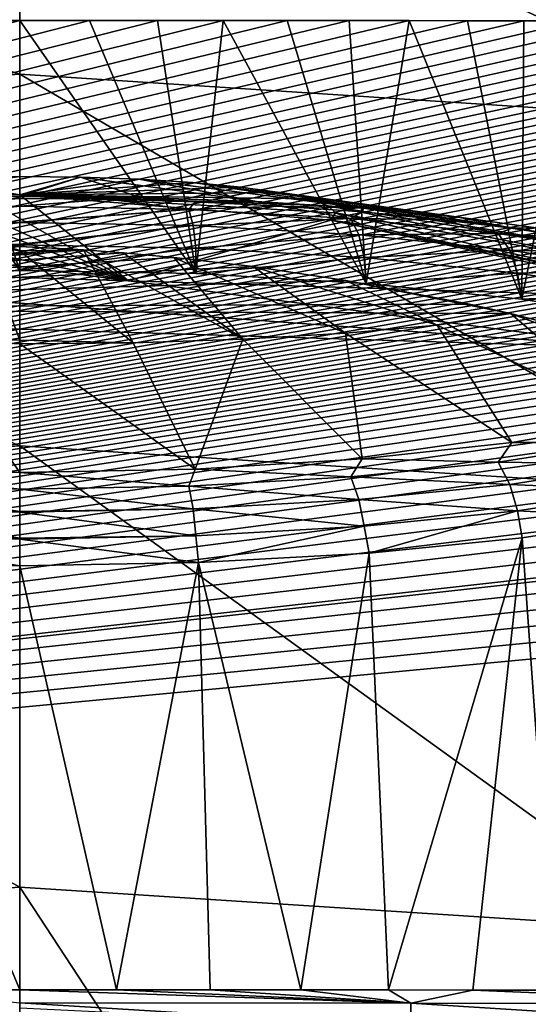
# Model space of a CAD drawing. Header units: metres. Extents: x -26 to 26, y -119 to 32.
# Tile 169 of 208: x 0 to 1.73, y -2.47 to 0.89. Entities that reach past the tile are written whole.
import ezdxf

# ---------------------------------------------------------------- set-up
doc = ezdxf.new("R2010")
doc.units = ezdxf.units.M
doc.layers.add('solid_13_411_041_XXX', color=7, linetype='CONTINUOUS')

msp = doc.modelspace()

# ---------------------------------------------------------------- linework, layer by layer
at = {"layer": 'solid_13_411_041_XXX'}
for points in [[(-4.467282, -25.673998, 3.756081), (-4.878562, 25.624779, 3.756081), (0, 25.636683, 3.756081)], [(-3.084597, -25.679379, 3.756081), (-4.467282, -25.673998, 3.756081), (0, 25.636683, 3.756081)], [(-1.598304, -25.683008, 3.756081), (-3.084597, -25.679379, 3.756081), (0, 25.636683, 3.756081)], [(0, -25.68432, 3.756081), (-1.598304, -25.683008, 3.756081), (0, 25.636683, 3.756081)], [(0, -25.68432, 3.756081), (0, 25.636683, 3.756081), (4.878562, 25.624779, 3.756081)], [(1.306731, -25.683424, 3.756081), (0, -25.68432, 3.756081), (4.878562, 25.624779, 3.756081)], [(2.539918, -25.681011, 3.756081), (1.306731, -25.683424, 3.756081), (4.878562, 25.624779, 3.756081)], [(0, 0.699324, 117.439095), (0, 1.70799, 115.245476), (-2.633187, 1.538023, 115.215508)], [(2.553247, 0.534518, 117.410034), (2.633187, 1.538023, 115.215508), (0, 1.70799, 115.245476)], [(2.553247, 0.534518, 117.410034), (0, 1.70799, 115.245476), (0, 0.699324, 117.439095)], [(0, 0.699324, 117.439095), (-2.633187, 1.538023, 115.215508), (-2.553247, 0.534518, 117.410034)], [(-14.065224, -2.788286, 123.246666), (0.000013, 0.883193, 125.817467), (0.237922, 0.883164, 125.817444)], [(-0.293137, 0.883155, 125.817436), (0.000013, 0.883193, 125.817467), (-14.065224, -2.788286, 123.246666)], [(-14.065224, -2.788286, 123.246666), (0.237922, 0.883164, 125.817444), (0.46914, 0.883093, 125.81739)], [(-14.065224, -2.788286, 123.246666), (0.46914, 0.883093, 125.81739), (0.693643, 0.882978, 125.817314)], [(-14.065224, -2.788286, 123.246666), (0.693643, 0.882978, 125.817314), (0.911419, 0.88282, 125.8172)], [(-14.065224, -2.788286, 123.246666), (0.911419, 0.88282, 125.8172), (1.122681, 0.882628, 125.81707)], [(-14.065224, -2.788286, 123.246666), (1.122681, 0.882628, 125.81707), (1.327425, 0.882402, 125.81691)], [(-14.065224, -2.788286, 123.246666), (1.327425, 0.882402, 125.81691), (1.525748, 0.882148, 125.816734)], [(-14.065224, -2.788286, 123.246666), (1.525748, 0.882148, 125.816734), (1.717789, 0.88187, 125.816536)], [(-14.065224, -2.788286, 123.246666), (1.717789, 0.88187, 125.816536), (1.903513, 0.881567, 125.816322)], [(-14.065224, -2.788286, 123.246666), (1.903513, 0.881567, 125.816322), (2.083126, 0.881247, 125.816101)], [(-14.065224, -2.788286, 123.246666), (2.083126, 0.881247, 125.816101), (2.256595, 0.880909, 125.815865)], [(-14.065224, -2.788286, 123.246666), (2.256595, 0.880909, 125.815865), (2.424057, 0.880557, 125.81562)], [(-14.065224, -2.788286, 123.246666), (2.424057, 0.880557, 125.81562), (2.585541, 0.880196, 125.815369)], [(-14.065224, -2.788286, 123.246666), (2.585541, 0.880196, 125.815369), (2.741132, 0.879823, 125.815102)], [(-14.065224, -2.788286, 123.246666), (2.741132, 0.879823, 125.815102), (2.891288, 0.879446, 125.814842)], [(-14.065224, -2.788286, 123.246666), (2.891288, 0.879446, 125.814842), (3.035734, 0.879062, 125.814575)], [(-14.065224, -2.788286, 123.246666), (3.035734, 0.879062, 125.814575), (3.175687, 0.878673, 125.814301)], [(-14.065224, -2.788286, 123.246666), (3.175687, 0.878673, 125.814301), (3.31143, 0.878279, 125.814026)], [(-14.065224, -2.788286, 123.246666), (3.31143, 0.878279, 125.814026), (3.443292, 0.87788, 125.813744)], [(-14.065224, -2.788286, 123.246666), (3.443292, 0.87788, 125.813744), (3.572529, 0.877475, 125.813461)], [(-14.065224, -2.788286, 123.246666), (3.572529, 0.877475, 125.813461), (3.69879, 0.877064, 125.813171)], [(-14.065224, -2.788286, 123.246666), (3.69879, 0.877064, 125.813171), (3.82346, 0.876645, 125.812881)], [(-14.065224, -2.788286, 123.246666), (3.82346, 0.876645, 125.812881), (3.946787, 0.876217, 125.812576)], [(-14.065224, -2.788286, 123.246666), (3.946787, 0.876217, 125.812576), (4.068879, 0.875779, 125.812271)], [(-14.065224, -2.788286, 123.246666), (4.068879, 0.875779, 125.812271), (4.190372, 0.875331, 125.811958)], [(-14.065224, -2.788286, 123.246666), (4.190372, 0.875331, 125.811958), (4.311061, 0.874873, 125.811638)], [(-14.065224, -2.788286, 123.246666), (4.311061, 0.874873, 125.811638), (4.430431, 0.874407, 125.81131)], [(-14.065224, -2.788286, 123.246666), (4.430431, 0.874407, 125.81131), (4.54841, 0.873934, 125.810982)], [(-14.065224, -2.788286, 123.246666), (4.54841, 0.873934, 125.810982), (4.665134, 0.873454, 125.810646)], [(-14.065224, -2.788286, 123.246666), (4.665134, 0.873454, 125.810646), (4.780481, 0.872969, 125.810303)], [(-14.065224, -2.788286, 123.246666), (4.780481, 0.872969, 125.810303), (4.89464, 0.872476, 125.809959)], [(-14.065224, -2.788286, 123.246666), (4.89464, 0.872476, 125.809959), (5.008424, 0.871974, 125.809608)], [(-0.600801, 0.020237, 130.710678), (0, 0.031339, 130.648743), (-0.587893, 0.883038, 125.817352)], [(-0.587893, 0.883038, 125.817352), (0, 0.031339, 130.648743), (-0.293137, 0.883155, 125.817436)], [(-0.293137, 0.883155, 125.817436), (0, 0.031339, 130.648743), (0.000013, 0.883193, 125.817467)], [(0.60081, 0.020237, 130.710678), (0.000013, 0.883193, 125.817467), (0, 0.031339, 130.648743)], [(0.60081, 0.020237, 130.710678), (0.237922, 0.883164, 125.817444), (0.000013, 0.883193, 125.817467)], [(0.60081, 0.020237, 130.710678), (0.46914, 0.883093, 125.81739), (0.237922, 0.883164, 125.817444)], [(0.60081, 0.020237, 130.710678), (0.693643, 0.882978, 125.817314), (0.46914, 0.883093, 125.81739)], [(0.60081, 0.020237, 130.710678), (1.180846, -0.012981, 130.896103), (0.693643, 0.882978, 125.817314)], [(1.180846, -0.012981, 130.896103), (0.911419, 0.88282, 125.8172), (0.693643, 0.882978, 125.817314)], [(1.180846, -0.012981, 130.896103), (1.122681, 0.882628, 125.81707), (0.911419, 0.88282, 125.8172)], [(1.180846, -0.012981, 130.896103), (1.327425, 0.882402, 125.81691), (1.122681, 0.882628, 125.81707)], [(1.180846, -0.012981, 130.896103), (1.711338, -0.067124, 131.198776), (1.327425, 0.882402, 125.81691)], [(1.711338, -0.067124, 131.198776), (1.525748, 0.882148, 125.816734), (1.327425, 0.882402, 125.81691)], [(1.711338, -0.067124, 131.198776), (1.717789, 0.88187, 125.816536), (1.525748, 0.882148, 125.816734)], [(1.711338, -0.067124, 131.198776), (1.903513, 0.881567, 125.816322), (1.717789, 0.88187, 125.816536)], [(1.711338, -0.067124, 131.198776), (2.165365, -0.13956, 131.604553), (1.903513, 0.881567, 125.816322)], [(-14.065224, -2.788286, 123.246666), (5.008424, 0.871974, 125.809608), (5.121744, 0.871462, 125.80925)], [(-14.065224, -2.788286, 123.246666), (5.121744, 0.871462, 125.80925), (5.234795, 0.87094, 125.808884)], [(-14.065224, -2.788286, 123.246666), (5.234795, 0.87094, 125.808884), (5.347837, 0.870407, 125.80851)], [(-14.065224, -2.788286, 123.246666), (5.347837, 0.870407, 125.80851), (5.460613, 0.869864, 125.808128)], [(-14.065224, -2.788286, 123.246666), (5.460613, 0.869864, 125.808128), (5.572735, 0.869314, 125.807747)], [(-14.065224, -2.788286, 123.246666), (5.572735, 0.869314, 125.807747), (5.684241, 0.868755, 125.807358)], [(-14.065224, -2.788286, 123.246666), (5.684241, 0.868755, 125.807358), (5.795437, 0.868187, 125.806953)], [(-14.065224, -2.788286, 123.246666), (5.795437, 0.868187, 125.806953), (5.906152, 0.867611, 125.806557)], [(-14.065224, -2.788286, 123.246666), (5.906152, 0.867611, 125.806557), (6.016901, 0.867025, 125.806145)], [(-14.065224, -2.788286, 123.246666), (6.016901, 0.867025, 125.806145), (6.128454, 0.866425, 125.805725)], [(-14.065224, -2.788286, 123.246666), (6.128454, 0.866425, 125.805725), (6.240587, 0.865811, 125.80529)], [(-14.065224, -2.788286, 123.246666), (6.240587, 0.865811, 125.80529), (6.353236, 0.865186, 125.804855)], [(-14.065224, -2.788286, 123.246666), (6.353236, 0.865186, 125.804855), (6.466575, 0.864554, 125.804413)], [(-14.065224, -2.788286, 123.246666), (6.466575, 0.864554, 125.804413), (6.580069, 0.8639, 125.803955)], [(-14.065224, -2.788286, 123.246666), (6.580069, 0.8639, 125.803955), (6.693207, 0.863226, 125.803482)], [(-14.065224, -2.788286, 123.246666), (6.693207, 0.863226, 125.803482), (6.806221, 0.862519, 125.802986)], [(-14.065224, -2.788286, 123.246666), (6.806221, 0.862519, 125.802986), (6.919248, 0.861715, 125.802429)], [(-14.065224, -2.788286, 123.246666), (6.919248, 0.861715, 125.802429), (7.032165, 0.860832, 125.801804)], [(-14.065224, -2.788286, 123.246666), (7.032165, 0.860832, 125.801804), (7.145504, 0.859802, 125.801086)], [(-14.065224, -2.788286, 123.246666), (7.145504, 0.859802, 125.801086), (7.259409, 0.858606, 125.800247)], [(-14.065224, -2.788286, 123.246666), (7.259409, 0.858606, 125.800247), (7.374008, 0.857228, 125.799286)], [(-14.065224, -2.788286, 123.246666), (7.374008, 0.857228, 125.799286), (7.489921, 0.855597, 125.798141)], [(-14.065224, -2.788286, 123.246666), (7.489921, 0.855597, 125.798141), (7.607019, 0.853733, 125.796837)], [(-14.065224, -2.788286, 123.246666), (7.607019, 0.853733, 125.796837), (7.725555, 0.851547, 125.795303)], [(-14.065224, -2.788286, 123.246666), (7.725555, 0.851547, 125.795303), (7.845949, 0.849028, 125.793541)], [(-14.065224, -2.788286, 123.246666), (7.845949, 0.849028, 125.793541), (7.967428, 0.846154, 125.791527)], [(-14.065224, -2.788286, 123.246666), (7.967428, 0.846154, 125.791527), (8.089106, 0.842872, 125.78923)], [(-14.065224, -2.788286, 123.246666), (8.089106, 0.842872, 125.78923), (8.211225, 0.839198, 125.786659)], [(-14.065224, -2.788286, 123.246666), (8.211225, 0.839198, 125.786659), (8.333296, 0.835079, 125.783775)], [(-14.065224, -2.788286, 123.246666), (8.333296, 0.835079, 125.783775), (8.45466, 0.830558, 125.780609)], [(-14.065224, -2.788286, 123.246666), (8.45466, 0.830558, 125.780609), (8.57714, 0.8255, 125.777069)], [(-14.065224, -2.788286, 123.246666), (8.57714, 0.8255, 125.777069), (8.701774, 0.819842, 125.773109)], [(-14.065224, -2.788286, 123.246666), (8.701774, 0.819842, 125.773109), (8.828539, 0.813562, 125.768707)], [(-14.065224, -2.788286, 123.246666), (8.828539, 0.813562, 125.768707), (8.959966, 0.806362, 125.763664)], [(-14.065224, -2.788286, 123.246666), (8.959966, 0.806362, 125.763664), (9.095481, 0.798351, 125.758057)], [(-14.065224, -2.788286, 123.246666), (9.095481, 0.798351, 125.758057), (9.237129, 0.789113, 125.751587)], [(-14.065224, -2.788286, 123.246666), (9.237129, 0.789113, 125.751587), (9.385842, 0.77855, 125.744194)], [(-14.065224, -2.788286, 123.246666), (9.385842, 0.77855, 125.744194), (9.541679, 0.766519, 125.735771)], [(-14.065224, -2.788286, 123.246666), (9.541679, 0.766519, 125.735771), (9.706401, 0.75245, 125.725914)], [(-14.065224, -2.788286, 123.246666), (9.706401, 0.75245, 125.725914), (9.879701, 0.73651, 125.714752)], [(-14.065224, -2.788286, 123.246666), (9.879701, 0.73651, 125.714752), (10.061804, 0.718014, 125.701805)], [(-14.065224, -2.788286, 123.246666), (10.061804, 0.718014, 125.701805), (10.252814, 0.696978, 125.687073)], [(-14.065224, -2.788286, 123.246666), (10.252814, 0.696978, 125.687073), (10.452692, 0.673003, 125.670288)], [(-14.065224, -2.788286, 123.246666), (10.452692, 0.673003, 125.670288), (10.661795, 0.645405, 125.650963)], [(0, 0.699324, 117.439095), (-2.553247, 0.534518, 117.410034), (0, -0.566323, 119.495178)], [(0, 0.699324, 117.439095), (0, -0.566323, 119.495178), (2.437158, -0.723636, 119.467438)], [(2.553247, 0.534518, 117.410034), (0, 0.699324, 117.439095), (2.437158, -0.723636, 119.467438)], [(-14.065224, -2.788286, 123.246666), (10.661795, 0.645405, 125.650963), (10.880011, 0.614368, 125.629234)], [(-14.065224, -2.788286, 123.246666), (10.880011, 0.614368, 125.629234), (11.10543, 0.579122, 125.604553)], [(-14.065224, -2.788286, 123.246666), (11.10543, 0.579122, 125.604553), (11.339122, 0.539543, 125.576836)], [(-14.065224, -2.788286, 123.246666), (11.339122, 0.539543, 125.576836), (11.577522, 0.495788, 125.546204)], [(-2.553247, 0.534518, 117.410034), (-2.437158, -0.723636, 119.467438), (0, -0.566323, 119.495178)], [(-14.065224, -2.788286, 123.246666), (11.577522, 0.495788, 125.546204), (11.81784, 0.447779, 125.512581)], [(-14.065224, -2.788286, 123.246666), (11.81784, 0.447779, 125.512581), (12.060567, 0.395612, 125.476059)], [(-14.065224, -2.788286, 123.246666), (12.060567, 0.395612, 125.476059), (12.301489, 0.339738, 125.436935)], [(-14.065224, -2.788286, 123.246666), (12.301489, 0.339738, 125.436935), (12.541127, 0.280039, 125.395134)], [(0, 0.351166, 132.017975), (0, 0.284533, 130.968903), (-0.598505, 0.26484, 130.971985)], [(-0.331906, 0.34515, 132.052094), (0, 0.351166, 132.017975), (-0.598505, 0.26484, 130.971985)], [(0, 0.351265, 132.047058), (0, 0.351166, 132.017975), (-0.331906, 0.34515, 132.052094)], [(0, 0.351265, 132.047058), (-0.331906, 0.34515, 132.052094), (0, 0.288597, 133.123291)], [(-0.145191, 0.290428, 133.097626), (0, 0.288597, 133.123291), (-0.331906, 0.34515, 132.052094)], [(0.207024, 0.348896, 132.067017), (0, 0.351166, 132.017975), (0, 0.351265, 132.047058)], [(0.207024, 0.348896, 132.067017), (0, 0.351265, 132.047058), (0, 0.288597, 133.123291)], [(0.207024, 0.348896, 132.067017), (0, 0.284533, 130.968903), (0, 0.351166, 132.017975)], [(0.207024, 0.348896, 132.067017), (0.410932, 0.279839, 131.008469), (0, 0.284533, 130.968903)], [(0.207024, 0.348896, 132.067017), (0, 0.288597, 133.123291), (0.406314, 0.34188, 132.12616)], [(0.406314, 0.34188, 132.12616), (0, 0.288597, 133.123291), (0.590424, 0.330478, 132.22226)], [(0.207024, 0.348896, 132.067017), (0.806553, 0.26593, 131.125687), (0.410932, 0.279839, 131.008469)], [(0.207024, 0.348896, 132.067017), (0.406314, 0.34188, 132.12616), (0.806553, 0.26593, 131.125687)], [(0.406314, 0.34188, 132.12616), (1.172124, 0.243326, 131.316223), (0.806553, 0.26593, 131.125687)], [(0.406314, 0.34188, 132.12616), (0.590424, 0.330478, 132.22226), (1.172124, 0.243326, 131.316223)], [(0.590424, 0.330478, 132.22226), (0, 0.288597, 133.123291), (0.752478, 0.315116, 132.351746)], [(0.752478, 0.315116, 132.351746), (0, 0.288597, 133.123291), (0.88642, 0.296368, 132.509766)], [(0.590424, 0.330478, 132.22226), (1.494025, 0.212868, 131.572937), (1.172124, 0.243326, 131.316223)], [(0.590424, 0.330478, 132.22226), (0.752478, 0.315116, 132.351746), (1.494025, 0.212868, 131.572937)], [(0.752478, 0.315116, 132.351746), (1.760261, 0.175692, 131.886292), (1.494025, 0.212868, 131.572937)], [(0.752478, 0.315116, 132.351746), (0.88642, 0.296368, 132.509766), (1.760261, 0.175692, 131.886292)], [(-14.065224, -2.788286, 123.246666), (12.541127, 0.280039, 125.395134), (12.777908, 0.216953, 125.35096)], [(0.370634, -0.004079, 133.138046), (-0.63877, 0.278789, 133.007202), (-0.956385, 0.256616, 132.946426)], [(0.370634, -0.004079, 133.138046), (-0.413274, 0.287536, 133.049118), (-0.63877, 0.278789, 133.007202)], [(0, 0.284533, 130.968903), (0, 0.27655, 130.905579), (-0.598505, 0.26484, 130.971985)], [(-0.576962, 0.238848, 130.87381), (-0.598505, 0.26484, 130.971985), (0, 0.27655, 130.905579)], [(-0.576962, 0.238848, 130.87381), (0, 0.27655, 130.905579), (0, 0.249745, 130.81485)], [(0.370634, -0.004079, 133.138046), (-0.279981, 0.289991, 133.07341), (-0.413274, 0.287536, 133.049118)], [(0.370634, -0.004079, 133.138046), (-0.145191, 0.290428, 133.097626), (-0.279981, 0.289991, 133.07341)], [(0.370634, -0.004079, 133.138046), (0, 0.288597, 133.123291), (-0.145191, 0.290428, 133.097626)], [(0.88642, 0.296368, 132.509766), (0, 0.288597, 133.123291), (0.987247, 0.274934, 132.690414)], [(1.060342, 0.202847, 133.298035), (0, 0.288597, 133.123291), (0.370634, -0.004079, 133.138046)], [(1.075868, 0.227283, 133.092056), (0, 0.288597, 133.123291), (1.060342, 0.202847, 133.298035)], [(1.051193, 0.251615, 132.886963), (0, 0.288597, 133.123291), (1.075868, 0.227283, 133.092056)], [(0.987247, 0.274934, 132.690414), (0, 0.288597, 133.123291), (1.051193, 0.251615, 132.886963)], [(0.410932, 0.279839, 131.008469), (0, 0.27655, 130.905579), (0, 0.284533, 130.968903)], [(0.301121, 0.273614, 130.922226), (0, 0.27655, 130.905579), (0.410932, 0.279839, 131.008469)], [(0, 0.249745, 130.81485), (0, 0.27655, 130.905579), (0.301121, 0.273614, 130.922226)], [(0.576962, 0.238848, 130.87381), (0, 0.249745, 130.81485), (0.301121, 0.273614, 130.922226)], [(0.598426, 0.264843, 130.97197), (0.301121, 0.273614, 130.922226), (0.410932, 0.279839, 131.008469)], [(0.576962, 0.238848, 130.87381), (0.301121, 0.273614, 130.922226), (0.598426, 0.264843, 130.97197)], [(0.598426, 0.264843, 130.97197), (0.410932, 0.279839, 131.008469), (0.806553, 0.26593, 131.125687)], [(0.88642, 0.296368, 132.509766), (1.960915, 0.133181, 132.244598), (1.760261, 0.175692, 131.886292)], [(0.88642, 0.296368, 132.509766), (0.987247, 0.274934, 132.690414), (1.960915, 0.133181, 132.244598)], [(0.987247, 0.274934, 132.690414), (2.08851, 0.086921, 132.634506), (1.960915, 0.133181, 132.244598)], [(0.987247, 0.274934, 132.690414), (1.051193, 0.251615, 132.886963), (2.08851, 0.086921, 132.634506)], [(0.370634, -0.004079, 133.138046), (-0.956385, 0.256616, 132.946426), (-1.306121, 0.218689, 132.877106)], [(-0.591066, 0.18386, 130.796738), (0, 0.249745, 130.81485), (0, 0.196023, 130.736984)], [(-0.576962, 0.238848, 130.87381), (0, 0.249745, 130.81485), (-0.591066, 0.18386, 130.796738)], [(0, 0.196023, 130.736984), (0, 0.249745, 130.81485), (0.576962, 0.238848, 130.87381)], [(0, 0.194647, 130.73555), (0, 0.196023, 130.736984), (0.576962, 0.238848, 130.87381)], [(0.591066, 0.18386, 130.796738), (0, 0.194647, 130.73555), (0.576962, 0.238848, 130.87381)], [(0.576962, 0.238848, 130.87381), (0.598426, 0.264843, 130.97197), (0.888271, 0.250344, 131.054184)], [(1.128709, 0.207718, 131.050354), (0.576962, 0.238848, 130.87381), (0.888271, 0.250344, 131.054184)], [(0.591066, 0.18386, 130.796738), (0.576962, 0.238848, 130.87381), (1.128709, 0.207718, 131.050354)], [(0.888271, 0.250344, 131.054184), (0.598426, 0.264843, 130.97197), (0.806553, 0.26593, 131.125687)], [(0.888271, 0.250344, 131.054184), (0.806553, 0.26593, 131.125687), (1.172124, 0.243326, 131.316223)], [(1.166968, 0.2303, 131.167877), (0.888271, 0.250344, 131.054184), (1.172124, 0.243326, 131.316223)], [(1.128709, 0.207718, 131.050354), (0.888271, 0.250344, 131.054184), (1.166968, 0.2303, 131.167877)], [(1.051193, 0.251615, 132.886963), (2.138292, 0.038635, 133.041504), (2.08851, 0.086921, 132.634506)], [(1.051193, 0.251615, 132.886963), (1.075868, 0.227283, 133.092056), (2.138292, 0.038635, 133.041504)], [(1.430985, 0.204962, 131.311569), (1.166968, 0.2303, 131.167877), (1.172124, 0.243326, 131.316223)], [(1.430985, 0.204962, 131.311569), (1.172124, 0.243326, 131.316223), (1.494025, 0.212868, 131.572937)], [(-14.065224, -2.788286, 123.246666), (12.777908, 0.216953, 125.35096), (12.831512, 0.202077, 125.340538)], [(-14.065224, -2.788286, 123.246666), (12.831512, 0.202077, 125.340538), (13.010801, 0.150656, 125.304535)], [(0.370634, -0.004079, 133.138046), (-1.306121, 0.218689, 132.877106), (-2.128446, 0.07244, 132.704086)], [(1.060342, 0.202847, 133.298035), (0.370634, -0.004079, 133.138046), (2.302218, -0.063728, 133.476334)], [(1.1563, 0.151968, 130.9776), (0.591066, 0.18386, 130.796738), (1.128709, 0.207718, 131.050354)], [(1.075868, 0.227283, 133.092056), (1.060342, 0.202847, 133.298035), (1.166644, 0.187176, 133.314301)], [(2.114335, -0.011006, 133.449036), (1.060342, 0.202847, 133.298035), (2.302218, -0.063728, 133.476334)], [(2.114335, -0.011006, 133.449036), (1.166644, 0.187176, 133.314301), (1.060342, 0.202847, 133.298035)], [(1.075868, 0.227283, 133.092056), (1.166644, 0.187176, 133.314301), (2.114335, -0.011006, 133.449036)], [(1.075868, 0.227283, 133.092056), (2.114335, -0.011006, 133.449036), (2.138292, 0.038635, 133.041504)], [(1.128709, 0.207718, 131.050354), (1.166968, 0.2303, 131.167877), (1.430985, 0.204962, 131.311569)], [(1.631125, 0.157348, 131.336014), (1.128709, 0.207718, 131.050354), (1.430985, 0.204962, 131.311569)], [(1.1563, 0.151968, 130.9776), (1.128709, 0.207718, 131.050354), (1.631125, 0.157348, 131.336014)], [(1.677005, 0.174649, 131.483475), (1.430985, 0.204962, 131.311569), (1.494025, 0.212868, 131.572937)], [(1.631125, 0.157348, 131.336014), (1.430985, 0.204962, 131.311569), (1.677005, 0.174649, 131.483475)], [(1.677005, 0.174649, 131.483475), (1.494025, 0.212868, 131.572937), (1.760261, 0.175692, 131.886292)], [(-0.600029, 0.107014, 130.740356), (0, 0.194647, 130.73555), (0, 0.120725, 130.679718)], [(-0.591066, 0.18386, 130.796738), (0, 0.194647, 130.73555), (-0.600029, 0.107014, 130.740356)], [(-0.591066, 0.18386, 130.796738), (0, 0.196023, 130.736984), (0, 0.194647, 130.73555)], [(0, 0.120725, 130.679718), (0, 0.194647, 130.73555), (0.591066, 0.18386, 130.796738)], [(0.591066, 0.18386, 130.796738), (0.600029, 0.107014, 130.740356), (0, 0.117966, 130.678253)], [(0, 0.120725, 130.679718), (0.591066, 0.18386, 130.796738), (0, 0.117966, 130.678253)], [(1.1563, 0.151968, 130.9776), (0.600029, 0.107014, 130.740356), (0.591066, 0.18386, 130.796738)], [(1.631125, 0.157348, 131.336014), (1.677005, 0.174649, 131.483475), (1.901923, 0.139745, 131.681442)], [(1.901923, 0.139745, 131.681442), (1.677005, 0.174649, 131.483475), (1.760261, 0.175692, 131.886292)], [(-14.065224, -2.788286, 123.246666), (13.010801, 0.150656, 125.304535), (13.240026, 0.081204, 125.255905)], [(1.1563, 0.151968, 130.9776), (1.173833, 0.074639, 130.923965), (0.600029, 0.107014, 130.740356)], [(1.670997, 0.100367, 131.270248), (1.1563, 0.151968, 130.9776), (1.631125, 0.157348, 131.336014)], [(1.670997, 0.100367, 131.270248), (1.173833, 0.074639, 130.923965), (1.1563, 0.151968, 130.9776)], [(2.062253, 0.089939, 131.718307), (1.631125, 0.157348, 131.336014), (1.901923, 0.139745, 131.681442)], [(1.670997, 0.100367, 131.270248), (1.631125, 0.157348, 131.336014), (2.062253, 0.089939, 131.718307)], [(0, 0.11227, 134.123291), (-2.302094, -0.09857, 133.673935), (-0.120607, 0.116324, 134.102417)], [(0.179406, 0.103197, 134.153824), (-2.302094, -0.09857, 133.673935), (0, 0.11227, 134.123291)], [(0.179406, 0.103197, 134.153824), (0.217882, 0.100779, 134.160278), (-2.302094, -0.09857, 133.673935)], [(0.217882, 0.100779, 134.160278), (0.353054, 0.090948, 134.182755), (-2.302094, -0.09857, 133.673935)], [(0, 0.117966, 130.678253), (0, 0.031339, 130.648743), (-0.600801, 0.020237, 130.710678)], [(-0.600029, 0.107014, 130.740356), (0, 0.117966, 130.678253), (-0.600801, 0.020237, 130.710678)], [(-0.600029, 0.107014, 130.740356), (0, 0.120725, 130.679718), (0, 0.117966, 130.678253)], [(-0.120607, 0.116324, 134.102417), (-0.319556, -0.201402, 135.151749), (0, -0.206975, 135.18335)], [(0, 0.097693, 134.184326), (-0.120607, 0.116324, 134.102417), (0, -0.206975, 135.18335)], [(0, 0.097693, 134.184326), (0, 0.11227, 134.123291), (-0.120607, 0.116324, 134.102417)], [(0, 0.117966, 130.678253), (0.600029, 0.107014, 130.740356), (0, 0.031339, 130.648743)], [(0.217882, 0.100779, 134.160278), (0, 0.11227, 134.123291), (0, 0.097693, 134.184326)], [(0.179406, 0.103197, 134.153824), (0, 0.11227, 134.123291), (0.217882, 0.100779, 134.160278)], [(0.600029, 0.107014, 130.740356), (0.60081, 0.020237, 130.710678), (0, 0.031339, 130.648743)], [(0.386874, -0.215308, 135.1819), (0.217882, 0.100779, 134.160278), (0, 0.097693, 134.184326)], [(0.760986, -0.202976, 135.077957), (0.353054, 0.090948, 134.182755), (0.217882, 0.100779, 134.160278)], [(0.386874, -0.215308, 135.1819), (0.760986, -0.202976, 135.077957), (0.217882, 0.100779, 134.160278)], [(0.600029, 0.107014, 130.740356), (1.173833, 0.074639, 130.923965), (0.60081, 0.020237, 130.710678)], [(-14.065224, -2.788286, 123.246666), (13.240026, 0.081204, 125.255905), (13.464482, 0.009097, 125.205414)], [(0.353054, 0.090948, 134.182755), (0.525031, 0.075444, 134.210815), (-2.302094, -0.09857, 133.673935)], [(0.525031, 0.075444, 134.210815), (0.795391, 0.044259, 134.253723), (-2.302094, -0.09857, 133.673935)], [(2.128446, -0.234228, 134.443298), (-2.128446, 0.07244, 132.704086), (-2.302094, -0.09857, 133.673935)], [(0.370634, -0.004079, 133.138046), (-2.128446, 0.07244, 132.704086), (2.128446, -0.234228, 134.443298)], [(0.386874, -0.215308, 135.1819), (0, 0.097693, 134.184326), (0, -0.206975, 135.18335)], [(0.760986, -0.202976, 135.077957), (0.525031, 0.075444, 134.210815), (0.353054, 0.090948, 134.182755)], [(1.109995, -0.182875, 134.908539), (0.795391, 0.044259, 134.253723), (0.525031, 0.075444, 134.210815)], [(0.760986, -0.202976, 135.077957), (1.109995, -0.182875, 134.908539), (0.525031, 0.075444, 134.210815)], [(1.173833, 0.074639, 130.923965), (1.180846, -0.012981, 130.896103), (0.60081, 0.020237, 130.710678)], [(1.670997, 0.100367, 131.270248), (1.696336, 0.022255, 131.221054), (1.173833, 0.074639, 130.923965)], [(1.173833, 0.074639, 130.923965), (1.696336, 0.022255, 131.221054), (1.180846, -0.012981, 130.896103)], [(2.112664, 0.031311, 131.66188), (1.696336, 0.022255, 131.221054), (1.670997, 0.100367, 131.270248)], [(2.112664, 0.031311, 131.66188), (1.670997, 0.100367, 131.270248), (2.062253, 0.089939, 131.718307)], [(0.795391, 0.044259, 134.253723), (1.111773, -0.002875, 134.302048), (-2.302094, -0.09857, 133.673935)], [(1.422388, -0.155669, 134.67923), (1.111773, -0.002875, 134.302048), (0.795391, 0.044259, 134.253723)], [(1.109995, -0.182875, 134.908539), (1.422388, -0.155669, 134.67923), (0.795391, 0.044259, 134.253723)], [(-14.065224, -2.788286, 123.246666), (13.464482, 0.009097, 125.205414), (13.684263, -0.065742, 125.153015)], [(1.696336, 0.022255, 131.221054), (1.711338, -0.067124, 131.198776), (1.180846, -0.012981, 130.896103)], [(2.112664, 0.031311, 131.66188), (2.144701, -0.047848, 131.618637), (1.696336, 0.022255, 131.221054)], [(1.696336, 0.022255, 131.221054), (2.144701, -0.047848, 131.618637), (1.711338, -0.067124, 131.198776)], [(1.111773, -0.002875, 134.302048), (1.533423, -0.083855, 134.363266), (-2.302094, -0.09857, 133.673935)], [(2.302218, -0.063728, 133.476334), (0.370634, -0.004079, 133.138046), (2.128446, -0.234228, 134.443298)], [(1.111773, -0.002875, 134.302048), (1.673212, -0.115335, 134.382751), (1.533423, -0.083855, 134.363266)], [(1.422388, -0.155669, 134.67923), (1.673212, -0.115335, 134.382751), (1.111773, -0.002875, 134.302048)], [(-14.065224, -2.788286, 123.246666), (13.684263, -0.065742, 125.153015), (13.899976, -0.143303, 125.098701)], [(2.144701, -0.047848, 131.618637), (2.165365, -0.13956, 131.604553), (1.711338, -0.067124, 131.198776)], [(1.533423, -0.083855, 134.363266), (1.673212, -0.115335, 134.382751), (-2.302094, -0.09857, 133.673935)], [(1.673212, -0.115335, 134.382751), (2.128446, -0.234228, 134.443298), (-2.302094, -0.09857, 133.673935)], [(2.102748, -0.48173, 135.205994), (1.673212, -0.115335, 134.382751), (1.422388, -0.155669, 134.67923)], [(2.423216, -0.39318, 134.703796), (2.128446, -0.234228, 134.443298), (1.673212, -0.115335, 134.382751)], [(2.102748, -0.48173, 135.205994), (2.423216, -0.39318, 134.703796), (1.673212, -0.115335, 134.382751)], [(14.065229, -2.788286, 123.246666), (-14.065224, -2.788286, 123.246666), (13.899976, -0.143303, 125.098701)], [(1.676846, -0.555678, 135.625366), (1.422388, -0.155669, 134.67923), (1.109995, -0.182875, 134.908539)], [(1.676846, -0.555678, 135.625366), (2.102748, -0.48173, 135.205994), (1.422388, -0.155669, 134.67923)], [(1.166858, -0.611316, 135.940918), (1.109995, -0.182875, 134.908539), (0.760986, -0.202976, 135.077957)], [(1.166858, -0.611316, 135.940918), (1.676846, -0.555678, 135.625366), (1.109995, -0.182875, 134.908539)], [(-0.598505, -0.645847, 136.136749), (0, -0.657557, 136.203156), (-0.319556, -0.201402, 135.151749)], [(0, -0.219465, 135.216934), (0, -0.206975, 135.18335), (-0.319556, -0.201402, 135.151749)], [(0, -0.657557, 136.203156), (0, -0.219465, 135.216934), (-0.319556, -0.201402, 135.151749)], [(0.386874, -0.215308, 135.1819), (0, -0.206975, 135.18335), (0, -0.219465, 135.216934)], [(0.598358, -0.645853, 136.13678), (0.386874, -0.215308, 135.1819), (0, -0.219465, 135.216934)], [(0.598358, -0.645853, 136.13678), (0, -0.219465, 135.216934), (0, -0.657557, 136.203156)], [(0.598358, -0.645853, 136.13678), (0.760986, -0.202976, 135.077957), (0.386874, -0.215308, 135.1819)], [(0.598358, -0.645853, 136.13678), (1.166858, -0.611316, 135.940918), (0.760986, -0.202976, 135.077957)], [(2.062253, -0.554942, 135.37561), (2.102748, -0.48173, 135.205994), (1.676846, -0.555678, 135.625366)], [(0, -0.566323, 119.495178), (-2.437158, -0.723636, 119.467438), (0, -2.070505, 121.383766)], [(0, -0.566323, 119.495178), (0, -2.070505, 121.383766), (2.28661, -2.218101, 121.357742)], [(2.437158, -0.723636, 119.467438), (0, -0.566323, 119.495178), (2.28661, -2.218101, 121.357742)], [(1.631125, -0.62235, 135.757904), (1.676846, -0.555678, 135.625366), (1.166858, -0.611316, 135.940918)], [(1.631125, -0.62235, 135.757904), (2.062253, -0.554942, 135.37561), (1.676846, -0.555678, 135.625366)], [(2.112664, -0.629335, 135.408585), (2.062253, -0.554942, 135.37561), (1.631125, -0.62235, 135.757904)], [(1.128709, -0.672721, 136.043564), (1.166858, -0.611316, 135.940918), (0.598358, -0.645853, 136.13678)], [(1.128709, -0.672721, 136.043564), (1.631125, -0.62235, 135.757904), (1.166858, -0.611316, 135.940918)], [(1.670997, -0.698391, 135.800217), (1.631125, -0.62235, 135.757904), (1.128709, -0.672721, 136.043564)], [(1.670997, -0.698391, 135.800217), (2.112664, -0.629335, 135.408585), (1.631125, -0.62235, 135.757904)], [(1.670997, -0.698391, 135.800217), (2.144701, -0.718511, 135.42215), (2.112664, -0.629335, 135.408585)], [(0, -0.714381, 136.279831), (0, -0.657557, 136.203156), (-0.598505, -0.645847, 136.136749)], [(-0.576962, -0.703851, 136.220108), (0, -0.714381, 136.279831), (-0.598505, -0.645847, 136.136749)], [(0.576962, -0.703851, 136.220108), (0.598358, -0.645853, 136.13678), (0, -0.657557, 136.203156)], [(0, -0.714381, 136.279831), (0.576962, -0.703851, 136.220108), (0, -0.657557, 136.203156)], [(0.576962, -0.703851, 136.220108), (1.128709, -0.672721, 136.043564), (0.598358, -0.645853, 136.13678)], [(-0.576962, -0.703851, 136.220108), (-0.591066, -0.781884, 136.273727), (0, -0.792671, 136.334915)], [(-0.576962, -0.703851, 136.220108), (0, -0.790873, 136.33403), (0, -0.714381, 136.279831)], [(-0.576962, -0.703851, 136.220108), (0, -0.792671, 136.334915), (0, -0.790873, 136.33403)], [(0.591066, -0.781884, 136.273727), (0.576962, -0.703851, 136.220108), (0, -0.714381, 136.279831)], [(1.1563, -0.749992, 136.092865), (1.128709, -0.672721, 136.043564), (0.576962, -0.703851, 136.220108)], [(0.591066, -0.781884, 136.273727), (1.1563, -0.749992, 136.092865), (0.576962, -0.703851, 136.220108)], [(1.1563, -0.749992, 136.092865), (1.670997, -0.698391, 135.800217), (1.128709, -0.672721, 136.043564)], [(1.1563, -0.749992, 136.092865), (1.696336, -0.788614, 135.819733), (1.670997, -0.698391, 135.800217)], [(1.670997, -0.698391, 135.800217), (1.696336, -0.788614, 135.819733), (2.144701, -0.718511, 135.42215)], [(-2.437158, -0.723636, 119.467438), (-2.28661, -2.218101, 121.357742), (0, -2.070505, 121.383766)], [(0.591066, -0.781884, 136.273727), (0, -0.714381, 136.279831), (0, -0.790873, 136.33403)], [(2.144701, -0.718511, 135.42215), (1.696336, -0.788614, 135.819733), (2.154002, -0.811651, 135.416504)], [(0.591066, -0.781884, 136.273727), (1.173833, -0.840998, 136.116806), (1.1563, -0.749992, 136.092865)], [(1.1563, -0.749992, 136.092865), (1.173833, -0.840998, 136.116806), (1.696336, -0.788614, 135.819733)], [(-0.591066, -0.781884, 136.273727), (-0.600029, -0.873373, 136.300415), (0, -0.884324, 136.362518)], [(-0.591066, -0.781884, 136.273727), (0, -0.884324, 136.362518), (0, -0.881205, 136.362091)], [(-0.591066, -0.781884, 136.273727), (0, -0.881205, 136.362091), (0, -0.792671, 136.334915)], [(0, -0.792671, 136.334915), (0.600029, -0.873373, 136.300415), (0.591066, -0.781884, 136.273727)], [(0, -0.792671, 136.334915), (0.591066, -0.781884, 136.273727), (0, -0.790873, 136.33403)], [(0, -0.881205, 136.362091), (0.600029, -0.873373, 136.300415), (0, -0.792671, 136.334915)], [(0.591066, -0.781884, 136.273727), (0.600029, -0.873373, 136.300415), (1.173833, -0.840998, 136.116806)], [(1.696336, -0.788614, 135.819733), (1.173833, -0.840998, 136.116806), (1.191349, -0.932023, 136.108398)], [(1.696336, -0.788614, 135.819733), (1.191349, -0.932023, 136.108398), (1.713065, -0.879969, 135.808853)], [(1.696336, -0.788614, 135.819733), (1.713065, -0.879969, 135.808853), (2.154002, -0.811651, 135.416504)], [(1.713065, -0.879969, 135.808853), (1.822481, -2.421679, 144.551849), (2.154002, -0.811651, 135.416504)], [(1.173833, -0.840998, 136.116806), (0.600029, -0.873373, 136.300415), (0.609923, -0.964703, 136.296722)], [(1.173833, -0.840998, 136.116806), (0.609923, -0.964703, 136.296722), (1.191349, -0.932023, 136.108398)], [(-0.600029, -0.873373, 136.300415), (-0.609914, -0.964704, 136.296722), (0, -0.975785, 136.360641)], [(-0.600029, -0.873373, 136.300415), (0, -0.975785, 136.360641), (0, -0.884324, 136.362518)], [(0.600029, -0.873373, 136.300415), (0, -0.884324, 136.362518), (0.609923, -0.964703, 136.296722)], [(0, -0.881205, 136.362091), (0, -0.884324, 136.362518), (0.600029, -0.873373, 136.300415)], [(0, -0.884324, 136.362518), (0, -0.975785, 136.360641), (0.609923, -0.964703, 136.296722)], [(1.713065, -0.879969, 135.808853), (1.191349, -0.932023, 136.108398), (1.256434, -2.420833, 144.551865)], [(1.713065, -0.879969, 135.808853), (1.256434, -2.420833, 144.551865), (1.544391, -2.421224, 144.551865)], [(1.713065, -0.879969, 135.808853), (1.544391, -2.421224, 144.551865), (1.822481, -2.421679, 144.551849)], [(1.191349, -0.932023, 136.108398), (0.609923, -0.964703, 136.296722), (0.958477, -2.420512, 144.551865)], [(1.191349, -0.932023, 136.108398), (0.958477, -2.420512, 144.551865), (1.256434, -2.420833, 144.551865)], [(-0.609914, -0.964704, 136.296722), (0.000015, -2.42016, 144.551819), (0, -0.975785, 136.360641)], [(-0.609914, -0.964704, 136.296722), (-0.42596, -2.420153, 144.551849), (0.000015, -2.42016, 144.551819)], [(0.609923, -0.964703, 136.296722), (0, -0.975785, 136.360641), (0.330136, -2.420118, 144.551849)], [(0.609923, -0.964703, 136.296722), (0.330136, -2.420118, 144.551849), (0.649673, -2.420271, 144.551849)], [(0.609923, -0.964703, 136.296722), (0.649673, -2.420271, 144.551849), (0.958477, -2.420512, 144.551865)], [(0, -0.975785, 136.360641), (0.000015, -2.42016, 144.551819), (0.330136, -2.420118, 144.551849)], [(0, -2.070505, 121.383766), (-2.28661, -2.218101, 121.357742), (0, -3.784116, 123.071075)], [(0, -2.070505, 121.383766), (0, -3.784116, 123.071075), (1.150241, -3.824571, 123.063942)], [(2.28661, -2.218101, 121.357742), (0, -2.070505, 121.383766), (1.150241, -3.824571, 123.063942)], [(-2.28661, -2.218101, 121.357742), (-1.150241, -3.824571, 123.063942), (0, -3.784116, 123.071075)], [(2.28661, -2.218101, 121.357742), (1.150241, -3.824571, 123.063942), (2.294678, -3.945742, 123.04258)], [(-0.42596, -2.420153, 144.551849), (-0.000047, -2.46492, 144.70369), (0.000015, -2.42016, 144.551819)], [(0.000015, -2.42016, 144.551819), (-0.000047, -2.46492, 144.70369), (1.332564, -2.465384, 144.702484)], [(0.330136, -2.420118, 144.551849), (0.000015, -2.42016, 144.551819), (1.332564, -2.465384, 144.702484)], [(0.649673, -2.420271, 144.551849), (0.330136, -2.420118, 144.551849), (1.332564, -2.465384, 144.702484)], [(0.958477, -2.420512, 144.551865), (0.649673, -2.420271, 144.551849), (1.332564, -2.465384, 144.702484)], [(1.256434, -2.420833, 144.551865), (0.958477, -2.420512, 144.551865), (1.332564, -2.465384, 144.702484)], [(1.544391, -2.421224, 144.551865), (1.256434, -2.420833, 144.551865), (1.332564, -2.465384, 144.702484)], [(1.544391, -2.421224, 144.551865), (1.332564, -2.465384, 144.702484), (2.664667, -2.467838, 144.702469)], [(1.822481, -2.421679, 144.551849), (1.544391, -2.421224, 144.551865), (2.664667, -2.467838, 144.702469)], [(-0.000059, -2.481399, 144.740005), (1.332406, -2.547042, 144.846924), (-0.000047, -2.46492, 144.70369)], [(1.332406, -2.547042, 144.846924), (1.332564, -2.465384, 144.702484), (-0.000047, -2.46492, 144.70369)], [(2.664446, -2.549493, 144.846924), (1.332564, -2.465384, 144.702484), (1.332406, -2.547042, 144.846924)], [(2.664446, -2.549493, 144.846924), (2.664667, -2.467838, 144.702469), (1.332564, -2.465384, 144.702484)]]:
    msp.add_3dface(points, dxfattribs=at)

doc.saveas('drawing.dxf')
